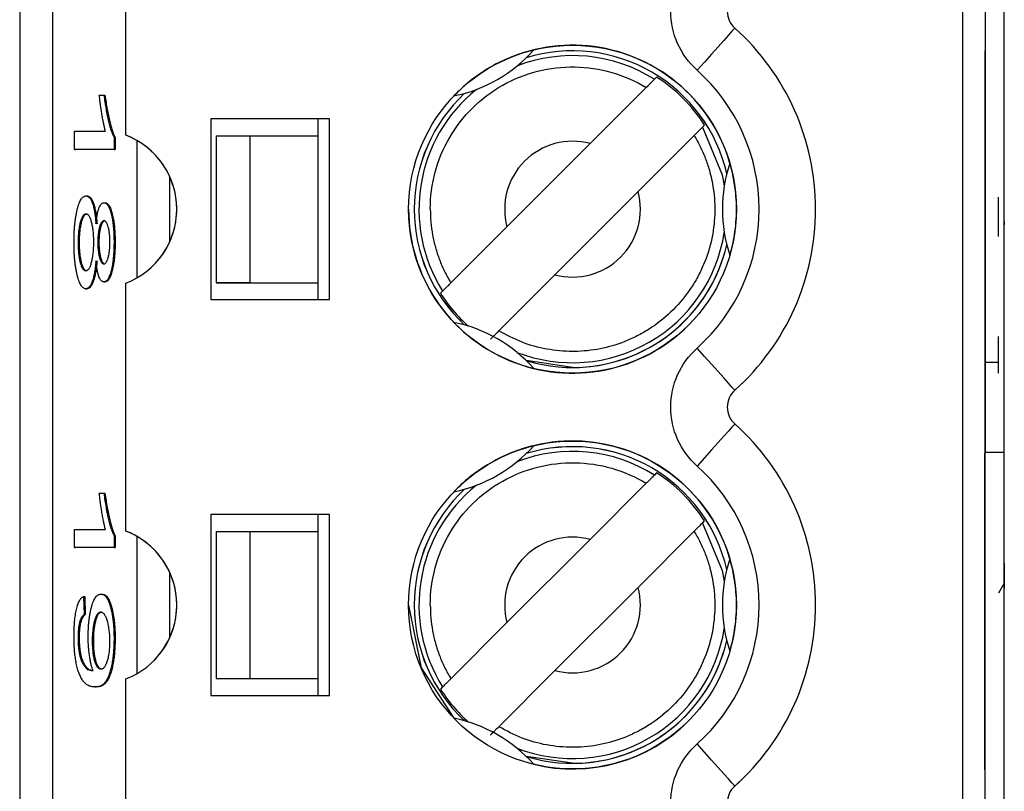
# Model space of a CAD drawing. Header units: millimetres. Extents: x 0 to 840, y 0 to 594.
# Tile 11 of 77: x 104 to 113, y 311 to 318. Entities that reach past the tile are written whole.
import ezdxf

# ---------------------------------------------------------------- set-up
doc = ezdxf.new("R2010")
doc.units = ezdxf.units.MM
doc.header["$LTSCALE"] = 2
doc.linetypes.add('SLD-Solid', pattern=[0])

msp = doc.modelspace()

# ---------------------------------------------------------------- linework, layer by layer
at = {"color": 7, "linetype": 'SLD-Solid', "lineweight": 25}
for p, q in [((112.6078, 269.8116), (112.6078, 380.5744)), ((103.9005, 342.6957), (103.9005, 307.6957)), ((104.1929, 307.6957), (104.1929, 342.6957)), ((112.2394, 342.6957), (112.2394, 307.6957)), ((112.4394, 329.0957), (112.4394, 314.2957)), ((104.8394, 317.0996), (104.8394, 319.2919)), ((112.4394, 317.9457), (112.4394, 317.9457)), ((112.4394, 315.0887), (112.4394, 317.8457)), ((112.4394, 317.4457), (112.4394, 317.8457)), ((109.533, 317.6135), (109.5138, 317.5943)), ((109.4412, 317.5218), (108.9447, 317.0253)), ((104.6048, 317.4551), (104.6451, 317.4551)), ((104.6451, 317.4551), (104.6549, 317.4551)), ((106.6394, 317.2457), (105.5894, 317.2457)), ((105.5894, 317.2457), (105.5894, 315.6457)), ((106.5394, 317.0957), (106.5394, 317.2457)), ((106.6394, 315.6457), (106.6394, 317.2457)), ((104.3852, 316.9747), (104.3852, 317.1348)), ((104.3852, 317.1348), (104.6586, 317.1348)), ((109.938, 317.1701), (109.9572, 317.1893)), ((104.7347, 317.0786), (104.7347, 316.9747)), ((104.7347, 317.0786), (104.7445, 317.0786)), ((104.7445, 317.0786), (104.7445, 316.9747)), ((105.6394, 317.0957), (105.9394, 317.0957)), ((105.6394, 317.0957), (105.6394, 315.7957)), ((105.9394, 315.7957), (105.9394, 317.0957)), ((105.9394, 317.0957), (106.5394, 317.0957)), ((106.5394, 315.7957), (106.5394, 317.0957)), ((109.8655, 317.0975), (109.369, 316.601)), ((104.3852, 316.9747), (104.395, 316.9747)), ((104.7347, 316.9747), (104.3852, 316.9747)), ((104.7445, 316.9747), (104.395, 316.9747)), ((104.7347, 316.9747), (104.7445, 316.9747)), ((108.2099, 316.2904), (108.9447, 317.0253)), ((112.6068, 316.8409), (112.6078, 316.8409)), ((108.6341, 315.8662), (109.369, 316.601)), ((104.4866, 316.5627), (104.4964, 316.5627)), ((112.5558, 316.2036), (112.5558, 316.5507)), ((104.6455, 316.5026), (104.6553, 316.5026)), ((108.2099, 316.2904), (107.7134, 315.7939)), ((112.6068, 316.3339), (112.6078, 316.3339)), ((112.6068, 316.3339), (112.6068, 316.3072)), ((112.6068, 316.3072), (112.6078, 316.3072)), ((104.4166, 316.1515), (104.4263, 316.1515)), ((104.5914, 316.1515), (104.6011, 316.1515)), ((104.7347, 316.154), (104.7445, 316.154)), ((112.6068, 316.0938), (112.6078, 316.0938)), ((108.6341, 315.8662), (108.1376, 315.3697)), ((104.4854, 315.7421), (104.4952, 315.7421)), ((104.6441, 315.8022), (104.6539, 315.8022)), ((104.8394, 313.5996), (104.8394, 315.7919)), ((105.6394, 315.7957), (106.5394, 315.7957)), ((105.9394, 315.7957), (105.6394, 315.7957)), ((105.9394, 315.7957), (106.5394, 315.7957)), ((106.5394, 315.6457), (106.5394, 315.7957)), ((105.5894, 315.6457), (106.6394, 315.6457)), ((107.6408, 315.7214), (107.6216, 315.7022)), ((112.4394, 315.0887), (112.4394, 315.4457)), ((112.6068, 315.43), (112.6078, 315.43)), ((112.5558, 314.9953), (112.5558, 315.3202)), ((112.4358, 315.0887), (112.4358, 307.2887)), ((112.5558, 315.0887), (112.4358, 315.0887)), ((110.3097, 314.9255), (110.2244, 314.8447)), ((110.2244, 314.8447), (110.2164, 314.8372)), ((112.6068, 314.7329), (112.6078, 314.7329)), ((112.4358, 311.4887), (112.4358, 314.2887)), ((112.4358, 313.8887), (112.4358, 314.2887)), ((112.4394, 314.2957), (112.6078, 314.2957)), ((109.533, 314.1135), (109.5138, 314.0943)), ((109.4412, 314.0218), (108.9447, 313.5253)), ((104.6048, 313.9338), (104.6451, 313.9338)), ((104.6451, 313.9338), (104.6549, 313.9338)), ((106.6394, 313.7457), (105.5894, 313.7457)), ((105.5894, 313.7457), (105.5894, 312.1457)), ((106.5394, 313.5957), (106.5394, 313.7457)), ((106.6394, 312.1457), (106.6394, 313.7457)), ((109.938, 313.6701), (109.9572, 313.6893)), ((104.3852, 313.4535), (104.3852, 313.6136)), ((104.3852, 313.6136), (104.6586, 313.6136)), ((104.7347, 313.5573), (104.7347, 313.4535)), ((104.7347, 313.5573), (104.7445, 313.5573)), ((104.7445, 313.5573), (104.7445, 313.4535)), ((105.6394, 313.5957), (105.9394, 313.5957)), ((105.6394, 313.5957), (105.6394, 312.2957)), ((105.9394, 312.2957), (105.9394, 313.5957)), ((105.9394, 313.5957), (106.5394, 313.5957)), ((106.5394, 312.2957), (106.5394, 313.5957)), ((109.8655, 313.5975), (109.369, 313.101)), ((108.2099, 312.7904), (108.9447, 313.5253)), ((104.7347, 313.4535), (104.3852, 313.4535)), ((104.3852, 313.4535), (104.395, 313.4535)), ((104.7445, 313.4535), (104.395, 313.4535)), ((104.7347, 313.4535), (104.7445, 313.4535)), ((112.6068, 313.3142), (112.6068, 313.2875)), ((112.6068, 313.3142), (112.6078, 313.3142)), ((112.6068, 313.2875), (112.6068, 313.0912)), ((112.6068, 313.2875), (112.6078, 313.2875)), ((112.6068, 313.1383), (112.5558, 313.0507)), ((104.6187, 313.0414), (104.6285, 313.0414)), ((108.6341, 312.3662), (109.369, 313.101)), ((112.6068, 313.0912), (112.6078, 313.0912)), ((104.4659, 313.0214), (104.4704, 312.8613)), ((104.4659, 313.0214), (104.4756, 313.0214)), ((104.4756, 313.0214), (104.4801, 312.8613)), ((104.4704, 312.8613), (104.4801, 312.8613)), ((108.2099, 312.7904), (107.7134, 312.2939)), ((104.4166, 312.6543), (104.4263, 312.6543)), ((104.5421, 312.6274), (104.5518, 312.6274)), ((104.7347, 312.6483), (104.7445, 312.6483)), ((104.5416, 312.3654), (104.55, 312.3654)), ((108.6341, 312.3662), (108.1376, 311.8697)), ((104.8394, 310.0996), (104.8394, 312.2919)), ((105.6394, 312.2957), (106.5394, 312.2957)), ((105.6394, 312.2957), (105.9394, 312.2957)), ((105.9394, 312.2957), (106.5394, 312.2957)), ((106.5394, 312.1457), (106.5394, 312.2957)), ((104.5676, 312.2209), (104.5773, 312.2209)), ((107.6408, 312.2214), (107.6216, 312.2022)), ((105.5894, 312.1457), (106.6394, 312.1457)), ((112.4358, 311.8887), (112.4358, 311.4887)), ((110.3097, 311.4255), (110.2244, 311.3447)), ((110.2244, 311.3447), (110.2164, 311.3372))]:
    msp.add_line(p, q, dxfattribs=at)
at = {"color": 8, "linetype": 'SLD-Solid', "lineweight": 25}
for p, q in [((104.9359, 317.0539), (104.9359, 315.8375)), ((105.2283, 316.1597), (105.2283, 316.7318)), ((108.7894, 315.0459), (108.3791, 315.1074)), ((104.9359, 313.5539), (104.9359, 312.3375)), ((105.2283, 312.6597), (105.2283, 313.2318)), ((108.7894, 311.5459), (108.3791, 311.6074))]:
    msp.add_line(p, q, dxfattribs=at)
at = {"color": 7, "linetype": 'SLD-Solid', "lineweight": 25, "flags": 128}
for points in [[(110.2244, 318.0468), (110.218, 318.0396), (110.199, 318.0185), (110.1681, 317.984), (110.1266, 317.9377), (110.0761, 317.8813), (110.0184, 317.8169), (109.9558, 317.7471), (109.8907, 317.6745)], [(110.2244, 314.8447), (110.218, 314.8518), (110.199, 314.873), (110.1681, 314.9074), (110.1266, 314.9537), (110.0761, 315.0101), (110.0184, 315.0745), (109.9558, 315.1444), (109.8907, 315.217)], [(110.2244, 314.5468), (110.218, 314.5396), (110.199, 314.5185), (110.1681, 314.484), (110.1266, 314.4377), (110.0761, 314.3813), (110.0184, 314.3169), (109.9558, 314.2471), (109.8907, 314.1745)], [(107.3394, 312.9457), (107.4498, 312.3908), (107.7411, 311.944)], [(110.2244, 311.3447), (110.218, 311.3518), (110.199, 311.373), (110.1681, 311.4074), (110.1266, 311.4537), (110.0761, 311.5101), (110.0184, 311.5745), (109.9558, 311.6444), (109.8907, 311.717)]]:
    msp.add_lwpolyline(points, dxfattribs=at)
at = {"color": 8, "linetype": 'SLD-Solid', "lineweight": 25, "flags": 128}
for points in [[(109.938, 317.1701), (110.1129, 316.7495), (110.1314, 316.6532)], [(109.938, 313.6701), (110.1129, 313.2495), (110.1314, 313.1532)]]:
    msp.add_lwpolyline(points, dxfattribs=at)
at = {"color": 7, "linetype": 'SLD-Solid', "lineweight": 25}
for centre in [(108.7894, 316.4457), (108.7894, 312.9457)]:
    msp.add_circle(centre, 1.45, dxfattribs=at)
for centre, radius, start, end in [((110.3579, 318.1957), 0.2, 131.86831, 228.13169), ((108.7894, 316.4457), 2.15, 311.86831, 48.13169), ((107.4894, 318.6974), 1.275, 281.3843, 318.6157), ((108.7894, 316.4457), 1.45, 0.00001, 135), ((108.7894, 316.4457), 1.4, 12.96628, 107.03371), ((108.7894, 316.4457), 1.3844, 32.48483, 57.51517), ((108.7894, 316.4457), 1.4, 132.96628, 227.03371), ((104.5894, 316.4457), 0.7, 290.92483, 69.07517), ((104.5894, 316.4457), 0.7, 314.99999, 69.07517), ((108.7894, 316.4457), 0.6, 75, 195), ((108.7894, 316.4457), 0.6, 75, 135), ((111.3894, 316.4457), 1.275, 161.3843, 198.6157), ((108.7894, 316.4457), 0.6, 255, 15), ((108.7894, 316.4457), 0.6, 315, 15), ((108.7894, 316.4457), 1.45, 180.00001, 315), ((108.7894, 316.4457), 1.4, 252.9663, 347.03372), ((108.7894, 316.4457), 1.3844, 212.48483, 228.36287), ((107.4894, 314.1941), 1.275, 41.3843, 78.6157), ((110.3579, 314.6957), 0.2, 131.86831, 228.13169), ((108.7894, 312.9457), 2.15, 311.86831, 48.13169), ((107.4894, 315.1974), 1.275, 281.3843, 318.6157), ((108.7894, 312.9457), 1.45, 0.00001, 135), ((108.7894, 312.9457), 1.4, 12.96628, 107.03371), ((108.7894, 312.9457), 1.3844, 32.48483, 57.51517), ((108.7894, 312.9457), 1.4, 132.96628, 227.03371), ((104.5894, 312.9457), 0.7, 290.92483, 69.07517), ((104.5894, 312.9457), 0.7, 314.99999, 69.07517), ((108.7894, 312.9457), 0.6, 75, 195), ((108.7894, 312.9457), 0.6, 75, 135), ((111.3894, 312.9457), 1.275, 161.3843, 198.6157), ((108.7894, 312.9457), 0.6, 255, 15), ((108.7894, 312.9457), 0.6, 315, 15), ((108.7894, 312.9457), 1.4, 252.9663, 347.03372), ((108.7894, 312.9457), 1.3844, 212.48483, 228.36287), ((107.4894, 310.6941), 1.275, 41.3843, 78.6157), ((108.7894, 312.9457), 1.45, 256.30155, 315), ((110.3579, 311.1957), 0.2, 131.86831, 228.13169)]:
    msp.add_arc(centre, radius, start, end, dxfattribs=at)
at = {"color": 8, "linetype": 'SLD-Solid', "lineweight": 25}
for centre, radius, start, end in [((108.7894, 316.4457), 1.3999, 12.95538, 107.04462), ((108.7894, 316.4457), 1.3579, 57.76328, 111.21172), ((108.7894, 316.4457), 1.3999, 132.95538, 227.04461), ((108.7894, 316.4457), 1.3579, 128.78828, 212.23672), ((108.7894, 316.4457), 1.3579, 248.78829, 351.21172), ((108.7894, 316.4457), 1.3999, 270, 347.04463), ((108.7894, 312.9457), 1.3999, 12.95538, 107.04462), ((108.7894, 312.9457), 1.3579, 57.76328, 111.21172), ((108.7894, 312.9457), 1.3579, 128.78828, 212.23672), ((108.7894, 312.9457), 1.3999, 132.95538, 227.04461), ((108.7894, 312.9457), 1.3579, 248.78829, 351.21172), ((108.7894, 312.9457), 1.3999, 270, 347.04463)]:
    msp.add_arc(centre, radius, start, end, dxfattribs=at)
at = {"color": 7, "linetype": 'SLD-Solid', "lineweight": 25}
for points in [[(109.8907, 317.6745), (109.7425, 317.8072), (109.6579, 317.9968), (109.6579, 318.1957)], [(109.6579, 314.6957), (109.6579, 314.8947), (109.7425, 315.0842), (109.8907, 315.217)], [(109.8907, 314.1745), (109.7425, 314.3072), (109.6579, 314.4968), (109.6579, 314.6957)], [(109.6579, 311.1957), (109.6579, 311.3947), (109.7425, 311.5842), (109.8907, 311.717)]]:
    msp.add_open_spline(points, degree=3, dxfattribs=at)
for points, knots in [([(108.446, 317.8545), (108.3898, 317.8408), (108.3303, 317.8229), (108.2018, 317.7731), (108.1324, 317.7408), (107.9956, 317.6617), (107.933, 317.6178), (107.8265, 317.532), (107.7811, 317.4893), (107.7411, 317.4475)], [0, 0, 0, 0, 0.25, 0.25, 0.5, 0.5, 0.75, 0.75, 1, 1, 1, 1]), ([(107.5313, 316.4457), (107.5313, 316.6675), (107.5913, 316.889), (107.8151, 317.272), (107.9786, 317.433), (108.3651, 317.6507), (108.5875, 317.7072), (109.031, 317.7002), (109.2515, 317.6367), (109.4412, 317.5218)], [0, 0, 0, 0, 0.25, 0.25, 0.5, 0.5, 0.75, 0.75, 1, 1, 1, 1]), ([(109.8907, 315.217), (110.2399, 315.53), (110.4394, 315.9768), (110.4394, 316.9146), (110.2399, 317.3615), (109.8907, 317.6745)], [0, 0, 0, 0, 0.5, 0.5, 1, 1, 1, 1]), ([(109.5138, 317.5943), (109.5134, 317.5939), (109.5116, 317.5921), (109.5086, 317.5892), (109.5056, 317.5862), (109.5014, 317.5819), (109.4962, 317.5768), (109.491, 317.5716), (109.4847, 317.5653), (109.4779, 317.5584), (109.4708, 317.5514), (109.4631, 317.5436), (109.4551, 317.5357), (109.4506, 317.5311), (109.4459, 317.5265), (109.4412, 317.5218)], [0, 0, 0, 0, 0.0000330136, 0.0000330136, 0.0000330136, 0.0000660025, 0.0000660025, 0.0000660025, 0.0000993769, 0.0000993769, 0.0000993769, 0.0001335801, 0.0001335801, 0.0001335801, 0.0001531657, 0.0001531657, 0.0001531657, 0.0001531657]), ([(104.6586, 317.1348), (104.656, 317.1447), (104.6508, 317.1651), (104.6433, 317.2004), (104.6356, 317.2399), (104.6281, 317.2835), (104.621, 317.328), (104.6147, 317.3719), (104.6092, 317.4136), (104.6062, 317.4416), (104.6048, 317.4551)], [0, 0, 0, 0, 0.111569, 0.231228, 0.361627, 0.501035, 0.640157, 0.769329, 0.889276, 1, 1, 1, 1]), ([(104.6451, 317.4551), (104.648, 317.4335), (104.6538, 317.3905), (104.6639, 317.3302), (104.6747, 317.2733), (104.6864, 317.2214), (104.6986, 317.1749), (104.7106, 317.135), (104.7226, 317.1023), (104.7308, 317.0863), (104.7347, 317.0786)], [0, 0, 0, 0, 0.135284, 0.2694097, 0.4028009, 0.5361909, 0.6652107, 0.7853428, 0.8963178, 1, 1, 1, 1]), ([(104.6549, 317.4551), (104.6578, 317.4335), (104.6636, 317.3905), (104.6736, 317.3302), (104.6844, 317.2733), (104.6962, 317.2214), (104.7083, 317.1749), (104.7204, 317.135), (104.7323, 317.1023), (104.7405, 317.0863), (104.7445, 317.0786)], [0, 0, 0, 0, 0.135284, 0.2694097, 0.4028009, 0.5361909, 0.6652107, 0.7853428, 0.8963178, 1, 1, 1, 1]), ([(109.8655, 317.0975), (109.8738, 317.1058), (109.8822, 317.1143), (109.8901, 317.1221), (109.8979, 317.13), (109.9054, 317.1374), (109.9119, 317.1439), (109.9182, 317.1503), (109.9238, 317.1558), (109.928, 317.1601), (109.9322, 317.1642), (109.9352, 317.1672), (109.9368, 317.1688), (109.9374, 317.1695), (109.9379, 317.1699), (109.938, 317.1701)], [0, 0, 0, 0, 0.0000352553, 0.0000352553, 0.0000352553, 0.000070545, 0.000070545, 0.000070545, 0.0001052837, 0.0001052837, 0.0001052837, 0.0001390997, 0.0001390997, 0.0001390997, 0.000153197, 0.000153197, 0.000153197, 0.000153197]), ([(109.8655, 317.0975), (109.884, 317.0651), (109.9209, 317.0003), (109.9652, 316.8974), (110.0066, 316.7743), (110.0424, 316.608), (110.0535, 316.3992), (110.0246, 316.1718), (109.9657, 315.9882), (109.8981, 315.8468), (109.8143, 315.7076), (109.6843, 315.5506), (109.5272, 315.4207), (109.3881, 315.3368), (109.2466, 315.2693), (109.0632, 315.2105), (108.8967, 315.1894), (108.7294, 315.1862), (108.5612, 315.2019), (108.3392, 315.2615), (108.2048, 315.3336), (108.1376, 315.3697)], [0, 0, 0, 0, 0.033449, 0.066896, 0.100345, 0.149895, 0.219117, 0.286878, 0.354479, 0.391126, 0.427388, 0.500053, 0.572877, 0.609099, 0.645628, 0.713388, 0.780989, 0.795317, 0.863544, 0.931773, 1, 1, 1, 1]), ([(110.1811, 316.0387), (110.1974, 316.0943), (110.2116, 316.1548), (110.2328, 316.2909), (110.2395, 316.3672), (110.2394, 316.5252), (110.2327, 316.6013), (110.2116, 316.7365), (110.1974, 316.7972), (110.1811, 316.8527)], [0, 0, 0, 0, 0.25, 0.25, 0.5, 0.5, 0.75, 0.75, 1, 1, 1, 1]), ([(104.3808, 316.1515), (104.3809, 316.1659), (104.3811, 316.1942), (104.3824, 316.2358), (104.3847, 316.2753), (104.3879, 316.3133), (104.392, 316.3493), (104.3971, 316.3832), (104.403, 316.4157), (104.4099, 316.4457), (104.4174, 316.4733), (104.4256, 316.4969), (104.4344, 316.5176), (104.4437, 316.5341), (104.4536, 316.5469), (104.4641, 316.5558), (104.4752, 316.5617), (104.4828, 316.5623), (104.4866, 316.5627)], [0, 0, 0, 0, 0.061561, 0.120976, 0.179004, 0.236102, 0.293687, 0.351515, 0.410729, 0.472161, 0.534227, 0.596385, 0.658759, 0.722545, 0.787965, 0.855593, 0.926441, 1, 1, 1, 1]), ([(104.4866, 316.5627), (104.4894, 316.5625), (104.495, 316.5622), (104.5031, 316.559), (104.5109, 316.5537), (104.5183, 316.5466), (104.5252, 316.5375), (104.5318, 316.5263), (104.5381, 316.5128), (104.5439, 316.4974), (104.5494, 316.4803), (104.5544, 316.4615), (104.5589, 316.441), (104.5629, 316.419), (104.5666, 316.3955), (104.5697, 316.3702), (104.5724, 316.3434), (104.5738, 316.3248), (104.5746, 316.3153)], [0, 0, 0, 0, 0.075678, 0.148475, 0.218687, 0.285894, 0.350395, 0.41333, 0.475132, 0.535396, 0.59507, 0.653191, 0.710225, 0.767064, 0.824126, 0.882062, 0.940277, 1, 1, 1, 1]), ([(104.4964, 316.5627), (104.4992, 316.5625), (104.5047, 316.5622), (104.5129, 316.559), (104.5206, 316.5537), (104.528, 316.5466), (104.535, 316.5375), (104.5416, 316.5263), (104.5478, 316.5128), (104.5537, 316.4974), (104.5591, 316.4803), (104.5641, 316.4615), (104.5686, 316.441), (104.5727, 316.419), (104.5764, 316.3955), (104.5795, 316.3702), (104.5822, 316.3434), (104.5836, 316.3248), (104.5843, 316.3153)], [0, 0, 0, 0, 0.075678, 0.148475, 0.218687, 0.285894, 0.350395, 0.41333, 0.475132, 0.535396, 0.59507, 0.653191, 0.710225, 0.767064, 0.824126, 0.882062, 0.940277, 1, 1, 1, 1]), ([(104.5746, 316.3153), (104.5762, 316.3301), (104.5794, 316.3588), (104.5858, 316.3971), (104.5931, 316.4298), (104.6016, 316.4567), (104.6111, 316.4775), (104.6216, 316.492), (104.6332, 316.5014), (104.6413, 316.5022), (104.6455, 316.5026)], [0, 0, 0, 0, 0.126038, 0.245902, 0.362707, 0.479405, 0.598603, 0.72328, 0.856181, 1, 1, 1, 1]), ([(104.6455, 316.5026), (104.6488, 316.5024), (104.6551, 316.5018), (104.6643, 316.497), (104.673, 316.4892), (104.6814, 316.4788), (104.6892, 316.4644), (104.6966, 316.4476), (104.7035, 316.4271), (104.71, 316.4041), (104.7157, 316.3786), (104.7208, 316.3512), (104.7251, 316.3223), (104.7286, 316.2916), (104.7314, 316.2594), (104.7334, 316.2257), (104.7345, 316.1903), (104.7346, 316.1662), (104.7347, 316.154)], [0, 0, 0, 0, 0.0728456, 0.1424023, 0.2096482, 0.274428, 0.3376116, 0.399897, 0.462372, 0.5246551, 0.5862034, 0.6457758, 0.7040065, 0.7620433, 0.8196494, 0.8779947, 0.938199, 1, 1, 1, 1]), ([(104.6553, 316.5026), (104.6585, 316.5024), (104.6648, 316.5018), (104.674, 316.497), (104.6828, 316.4892), (104.6911, 316.4788), (104.6989, 316.4644), (104.7063, 316.4476), (104.7133, 316.4271), (104.7197, 316.4041), (104.7255, 316.3786), (104.7306, 316.3512), (104.7349, 316.3223), (104.7384, 316.2916), (104.7411, 316.2594), (104.7431, 316.2257), (104.7442, 316.1903), (104.7444, 316.1662), (104.7445, 316.154)], [0, 0, 0, 0, 0.0728456, 0.1424023, 0.2096482, 0.274428, 0.3376116, 0.399897, 0.462372, 0.5246551, 0.5862034, 0.6457758, 0.7040065, 0.7620433, 0.8196494, 0.8779947, 0.938199, 1, 1, 1, 1]), ([(107.5313, 316.4457), (107.5324, 316.4071), (107.5345, 316.3306), (107.5504, 316.2173), (107.5757, 316.1068), (107.6113, 315.9992), (107.6564, 315.894), (107.6943, 315.8275), (107.7134, 315.7939)], [0, 0, 0, 0, 0.168975, 0.335206, 0.500043, 0.66487, 0.831072, 1, 1, 1, 1]), ([(104.4868, 316.4026), (104.4842, 316.4023), (104.4792, 316.4018), (104.4718, 316.3983), (104.4648, 316.3929), (104.4583, 316.3846), (104.4521, 316.3743), (104.4463, 316.3615), (104.4408, 316.3463), (104.4358, 316.3294), (104.4314, 316.3102), (104.4274, 316.2905), (104.424, 316.2696), (104.4213, 316.2477), (104.4193, 316.2249), (104.4177, 316.2012), (104.4167, 316.1766), (104.4166, 316.1599), (104.4166, 316.1515)], [0, 0, 0, 0, 0.076872, 0.150603, 0.220876, 0.288316, 0.353952, 0.418604, 0.481972, 0.545248, 0.606994, 0.665861, 0.723421, 0.778433, 0.833552, 0.888138, 0.943362, 1, 1, 1, 1]), ([(104.4965, 316.4026), (104.4939, 316.4023), (104.4889, 316.4018), (104.4816, 316.3983), (104.4746, 316.3929), (104.468, 316.3846), (104.4618, 316.3743), (104.456, 316.3615), (104.4506, 316.3463), (104.4456, 316.3294), (104.4411, 316.3102), (104.4371, 316.2905), (104.4338, 316.2696), (104.4311, 316.2477), (104.429, 316.2249), (104.4274, 316.2012), (104.4265, 316.1766), (104.4264, 316.1599), (104.4263, 316.1515)], [0, 0, 0, 0, 0.076872, 0.150603, 0.220876, 0.288316, 0.353952, 0.418604, 0.481972, 0.545248, 0.606994, 0.665861, 0.723421, 0.778433, 0.833552, 0.888138, 0.943362, 1, 1, 1, 1]), ([(104.5555, 316.1555), (104.5555, 316.164), (104.5554, 316.1807), (104.5544, 316.2052), (104.5528, 316.2285), (104.5509, 316.2513), (104.548, 316.2726), (104.5448, 316.2934), (104.5408, 316.3127), (104.5364, 316.3311), (104.5314, 316.3479), (104.5261, 316.3627), (104.5204, 316.3749), (104.5143, 316.3848), (104.5079, 316.3931), (104.5012, 316.3987), (104.4941, 316.4017), (104.4892, 316.4023), (104.4868, 316.4026)], [0, 0, 0, 0, 0.057717, 0.1139945, 0.1689376, 0.2241795, 0.2799688, 0.3376332, 0.3970922, 0.4590418, 0.5225259, 0.5861216, 0.6501024, 0.7154073, 0.7827626, 0.8522753, 0.9245073, 1, 1, 1, 1]), ([(104.6465, 316.3425), (104.6425, 316.3419), (104.6349, 316.3408), (104.624, 316.3305), (104.6144, 316.3129), (104.6062, 316.2888), (104.5997, 316.2594), (104.5948, 316.2265), (104.5918, 316.1899), (104.5915, 316.1644), (104.5914, 316.1515)], [0, 0, 0, 0, 0.1539758, 0.294621, 0.4259529, 0.5510631, 0.6698839, 0.7802966, 0.8888583, 1, 1, 1, 1]), ([(104.6563, 316.3425), (104.6523, 316.3419), (104.6446, 316.3408), (104.6337, 316.3305), (104.6241, 316.3129), (104.6159, 316.2888), (104.6094, 316.2594), (104.6045, 316.2265), (104.6016, 316.1899), (104.6013, 316.1644), (104.6011, 316.1515)], [0, 0, 0, 0, 0.1539758, 0.294621, 0.4259529, 0.5510631, 0.6698839, 0.7802966, 0.8888583, 1, 1, 1, 1]), ([(104.6989, 316.1534), (104.6987, 316.166), (104.6984, 316.1909), (104.6954, 316.2267), (104.6906, 316.2592), (104.684, 316.2881), (104.6761, 316.3127), (104.6671, 316.3297), (104.6571, 316.3409), (104.6501, 316.342), (104.6465, 316.3425)], [0, 0, 0, 0, 0.1130351, 0.2235279, 0.337813, 0.462305, 0.5908895, 0.7204965, 0.8554146, 1, 1, 1, 1]), ([(104.4854, 315.7421), (104.4817, 315.7425), (104.4743, 315.7433), (104.4635, 315.7485), (104.4532, 315.7581), (104.4434, 315.7707), (104.4342, 315.7874), (104.4255, 315.8074), (104.4174, 315.8317), (104.4099, 315.8591), (104.4031, 315.8891), (104.3971, 315.9214), (104.392, 315.9552), (104.3879, 315.991), (104.3848, 316.0288), (104.3824, 316.0681), (104.3811, 316.1093), (104.3809, 316.1373), (104.3808, 316.1515)], [0, 0, 0, 0, 0.072484, 0.14219, 0.209248, 0.274448, 0.338026, 0.400407, 0.463046, 0.525723, 0.587759, 0.647207, 0.705604, 0.763355, 0.821014, 0.879179, 0.938732, 1, 1, 1, 1]), ([(104.4166, 316.1515), (104.4166, 316.1429), (104.4167, 316.1261), (104.4177, 316.1014), (104.4191, 316.0776), (104.4212, 316.0549), (104.4238, 316.0331), (104.427, 316.0125), (104.4309, 315.993), (104.4352, 315.9743), (104.4402, 315.9576), (104.4454, 315.9422), (104.4511, 315.9304), (104.4572, 315.9197), (104.4637, 315.9122), (104.4705, 315.906), (104.4778, 315.9031), (104.4828, 315.9026), (104.4854, 315.9023)], [0, 0, 0, 0, 0.058069, 0.114001, 0.169772, 0.224675, 0.280054, 0.336957, 0.395113, 0.456649, 0.519182, 0.582166, 0.645754, 0.710908, 0.778341, 0.84895, 0.92285, 1, 1, 1, 1]), ([(104.4263, 316.1515), (104.4264, 316.1429), (104.4265, 316.1261), (104.4275, 316.1014), (104.4289, 316.0776), (104.431, 316.0549), (104.4336, 316.0331), (104.4368, 316.0125), (104.4406, 315.993), (104.445, 315.9743), (104.4499, 315.9576), (104.4551, 315.9422), (104.4609, 315.9304), (104.4669, 315.9197), (104.4734, 315.9122), (104.4803, 315.906), (104.4876, 315.9031), (104.4926, 315.9026), (104.4951, 315.9023)], [0, 0, 0, 0, 0.058069, 0.114001, 0.169772, 0.224675, 0.280054, 0.336957, 0.395113, 0.456649, 0.519182, 0.582166, 0.645754, 0.710908, 0.778341, 0.84895, 0.92285, 1, 1, 1, 1]), ([(104.4854, 315.9023), (104.4879, 315.9025), (104.493, 315.903), (104.5003, 315.9064), (104.5073, 315.9124), (104.5138, 315.9205), (104.52, 315.9308), (104.5259, 315.9436), (104.5313, 315.959), (104.5362, 315.9766), (104.5407, 315.9954), (104.5447, 316.0155), (104.548, 316.0367), (104.5508, 316.0586), (104.5529, 316.0815), (104.5544, 316.1053), (104.5554, 316.1301), (104.5555, 316.147), (104.5555, 316.1555)], [0, 0, 0, 0, 0.076616, 0.150102, 0.220269, 0.287484, 0.352902, 0.417338, 0.480866, 0.543808, 0.605855, 0.665048, 0.722014, 0.777789, 0.832724, 0.887128, 0.942856, 1, 1, 1, 1]), ([(104.5914, 316.1515), (104.5915, 316.1387), (104.5918, 316.1136), (104.5948, 316.0778), (104.5995, 316.045), (104.606, 316.0162), (104.6139, 315.9922), (104.6231, 315.9745), (104.6333, 315.9641), (104.6405, 315.9629), (104.6442, 315.9623)], [0, 0, 0, 0, 0.113009, 0.223447, 0.335763, 0.457241, 0.58422, 0.714811, 0.851998, 1, 1, 1, 1]), ([(104.6011, 316.1515), (104.6013, 316.1387), (104.6016, 316.1136), (104.6046, 316.0778), (104.6093, 316.045), (104.6157, 316.0162), (104.6236, 315.9922), (104.6328, 315.9745), (104.6431, 315.9641), (104.6502, 315.9629), (104.654, 315.9623)], [0, 0, 0, 0, 0.113009, 0.223447, 0.335763, 0.457241, 0.58422, 0.714811, 0.851998, 1, 1, 1, 1]), ([(104.7347, 316.154), (104.7347, 316.1417), (104.7345, 316.1173), (104.7333, 316.0817), (104.7313, 316.0476), (104.7286, 316.0151), (104.725, 315.9843), (104.7205, 315.9553), (104.7154, 315.9277), (104.7095, 315.902), (104.7029, 315.8787), (104.6959, 315.8583), (104.6884, 315.8405), (104.6804, 315.8265), (104.672, 315.8156), (104.6631, 315.8079), (104.6538, 315.803), (104.6474, 315.8025), (104.6441, 315.8022)], [0, 0, 0, 0, 0.061579, 0.121651, 0.1798, 0.237202, 0.29478, 0.353325, 0.412516, 0.474434, 0.537108, 0.599269, 0.66175, 0.725142, 0.790291, 0.857751, 0.927508, 1, 1, 1, 1]), ([(104.6442, 315.9623), (104.6481, 315.9629), (104.6555, 315.964), (104.666, 315.9748), (104.6755, 315.9928), (104.6836, 316.0178), (104.6904, 316.047), (104.6953, 316.08), (104.6983, 316.1157), (104.6987, 316.1407), (104.6989, 316.1534)], [0, 0, 0, 0, 0.1493797, 0.288273, 0.4189426, 0.5477534, 0.6704965, 0.7826637, 0.8902032, 1, 1, 1, 1]), ([(104.7445, 316.154), (104.7444, 316.1417), (104.7442, 316.1173), (104.743, 316.0817), (104.7411, 316.0476), (104.7383, 316.0151), (104.7347, 315.9843), (104.7303, 315.9553), (104.7251, 315.9277), (104.7192, 315.902), (104.7127, 315.8787), (104.7056, 315.8583), (104.6982, 315.8405), (104.6902, 315.8265), (104.6818, 315.8156), (104.6728, 315.8079), (104.6635, 315.803), (104.6571, 315.8025), (104.6539, 315.8022)], [0, 0, 0, 0, 0.061579, 0.121651, 0.1798, 0.237202, 0.29478, 0.353325, 0.412516, 0.474434, 0.537108, 0.599269, 0.66175, 0.725142, 0.790291, 0.857751, 0.927508, 1, 1, 1, 1]), ([(104.5746, 315.9876), (104.5737, 315.978), (104.5719, 315.9588), (104.5688, 315.9317), (104.5653, 315.9062), (104.5613, 315.8827), (104.557, 315.8607), (104.5523, 315.8403), (104.5472, 315.8218), (104.5417, 315.8053), (104.5359, 315.79), (104.5297, 315.7775), (104.5231, 315.7663), (104.5162, 315.7577), (104.509, 315.7508), (104.5015, 315.7459), (104.4936, 315.7426), (104.4882, 315.7423), (104.4854, 315.7421)], [0, 0, 0, 0, 0.062407, 0.123581, 0.183031, 0.241488, 0.299476, 0.357777, 0.416397, 0.475293, 0.535175, 0.596373, 0.658433, 0.722087, 0.787866, 0.856053, 0.92628, 1, 1, 1, 1]), ([(104.5843, 315.9876), (104.5834, 315.978), (104.5817, 315.9588), (104.5785, 315.9317), (104.575, 315.9062), (104.5711, 315.8827), (104.5668, 315.8607), (104.5621, 315.8403), (104.557, 315.8218), (104.5515, 315.8053), (104.5457, 315.79), (104.5394, 315.7775), (104.5329, 315.7663), (104.526, 315.7577), (104.5188, 315.7508), (104.5112, 315.7459), (104.5033, 315.7426), (104.4979, 315.7423), (104.4952, 315.7421)], [0, 0, 0, 0, 0.062407, 0.123581, 0.183031, 0.241488, 0.299476, 0.357777, 0.416397, 0.475293, 0.535175, 0.596373, 0.658433, 0.722087, 0.787866, 0.856053, 0.92628, 1, 1, 1, 1]), ([(104.6441, 315.8022), (104.6401, 315.8026), (104.6323, 315.8035), (104.6211, 315.8126), (104.6108, 315.8267), (104.6016, 315.8473), (104.5932, 315.8736), (104.5859, 315.9059), (104.5795, 315.9439), (104.5762, 315.9728), (104.5746, 315.9876)], [0, 0, 0, 0, 0.140786, 0.271192, 0.394821, 0.513668, 0.63025, 0.748635, 0.870539, 1, 1, 1, 1]), ([(107.7134, 315.7939), (107.7051, 315.7856), (107.6966, 315.7772), (107.6888, 315.7694), (107.6809, 315.7615), (107.6734, 315.754), (107.667, 315.7475), (107.6606, 315.7412), (107.655, 315.7356), (107.6508, 315.7314), (107.6467, 315.7272), (107.6437, 315.7242), (107.6421, 315.7227), (107.6414, 315.722), (107.641, 315.7216), (107.6408, 315.7214)], [0, 0, 0, 0, 0.0000352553, 0.0000352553, 0.0000352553, 0.000070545, 0.000070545, 0.000070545, 0.0001052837, 0.0001052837, 0.0001052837, 0.0001390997, 0.0001390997, 0.0001390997, 0.000153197, 0.000153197, 0.000153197, 0.000153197]), ([(108.0651, 315.2971), (108.0655, 315.2975), (108.0673, 315.2993), (108.0702, 315.3023), (108.0732, 315.3053), (108.0775, 315.3095), (108.0826, 315.3147), (108.0879, 315.3199), (108.0941, 315.3262), (108.101, 315.333), (108.108, 315.34), (108.1158, 315.3478), (108.1237, 315.3558), (108.1283, 315.3603), (108.133, 315.365), (108.1376, 315.3697)], [0, 0, 0, 0, 0.0000330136, 0.0000330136, 0.0000330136, 0.0000660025, 0.0000660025, 0.0000660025, 0.0000993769, 0.0000993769, 0.0000993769, 0.0001335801, 0.0001335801, 0.0001335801, 0.0001531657, 0.0001531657, 0.0001531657, 0.0001531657]), ([(108.446, 314.3545), (108.3898, 314.3408), (108.3303, 314.3229), (108.2018, 314.2731), (108.1324, 314.2408), (107.9956, 314.1617), (107.933, 314.1178), (107.8265, 314.032), (107.7811, 313.9893), (107.7411, 313.9475)], [0, 0, 0, 0, 0.25, 0.25, 0.5, 0.5, 0.75, 0.75, 1, 1, 1, 1]), ([(107.5313, 312.9457), (107.5313, 313.1675), (107.5913, 313.389), (107.8151, 313.772), (107.9786, 313.933), (108.3651, 314.1507), (108.5875, 314.2072), (109.031, 314.2002), (109.2515, 314.1367), (109.4412, 314.0218)], [0, 0, 0, 0, 0.25, 0.25, 0.5, 0.5, 0.75, 0.75, 1, 1, 1, 1]), ([(109.8907, 311.717), (110.2399, 312.03), (110.4394, 312.4768), (110.4394, 313.4146), (110.2399, 313.8615), (109.8907, 314.1745)], [0, 0, 0, 0, 0.5, 0.5, 1, 1, 1, 1]), ([(109.5138, 314.0943), (109.5134, 314.0939), (109.5116, 314.0921), (109.5086, 314.0892), (109.5056, 314.0862), (109.5014, 314.0819), (109.4962, 314.0768), (109.491, 314.0716), (109.4847, 314.0653), (109.4779, 314.0584), (109.4708, 314.0514), (109.4631, 314.0436), (109.4551, 314.0357), (109.4506, 314.0311), (109.4459, 314.0265), (109.4412, 314.0218)], [0, 0, 0, 0, 0.0000330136, 0.0000330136, 0.0000330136, 0.0000660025, 0.0000660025, 0.0000660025, 0.0000993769, 0.0000993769, 0.0000993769, 0.0001335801, 0.0001335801, 0.0001335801, 0.0001531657, 0.0001531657, 0.0001531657, 0.0001531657]), ([(104.6586, 313.6136), (104.656, 313.6234), (104.6508, 313.6438), (104.6433, 313.6792), (104.6356, 313.7186), (104.6281, 313.7622), (104.621, 313.8067), (104.6147, 313.8506), (104.6092, 313.8924), (104.6062, 313.9203), (104.6048, 313.9338)], [0, 0, 0, 0, 0.111569, 0.231228, 0.361627, 0.501035, 0.640157, 0.769329, 0.889276, 1, 1, 1, 1]), ([(104.6451, 313.9338), (104.648, 313.9122), (104.6538, 313.8692), (104.6639, 313.8089), (104.6747, 313.752), (104.6864, 313.7001), (104.6986, 313.6537), (104.7106, 313.6138), (104.7226, 313.5811), (104.7308, 313.565), (104.7347, 313.5573)], [0, 0, 0, 0, 0.135284, 0.2694097, 0.4028009, 0.5361909, 0.6652107, 0.7853428, 0.8963178, 1, 1, 1, 1]), ([(104.6549, 313.9338), (104.6578, 313.9122), (104.6636, 313.8692), (104.6736, 313.8089), (104.6844, 313.752), (104.6962, 313.7001), (104.7083, 313.6537), (104.7204, 313.6138), (104.7323, 313.5811), (104.7405, 313.565), (104.7445, 313.5573)], [0, 0, 0, 0, 0.135284, 0.2694097, 0.4028009, 0.5361909, 0.6652107, 0.7853428, 0.8963178, 1, 1, 1, 1]), ([(109.8655, 313.5975), (109.8738, 313.6058), (109.8822, 313.6143), (109.8901, 313.6221), (109.8979, 313.63), (109.9054, 313.6374), (109.9119, 313.6439), (109.9182, 313.6503), (109.9238, 313.6558), (109.928, 313.6601), (109.9322, 313.6642), (109.9352, 313.6672), (109.9368, 313.6688), (109.9374, 313.6695), (109.9379, 313.6699), (109.938, 313.6701)], [0, 0, 0, 0, 0.0000352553, 0.0000352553, 0.0000352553, 0.000070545, 0.000070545, 0.000070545, 0.0001052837, 0.0001052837, 0.0001052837, 0.0001390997, 0.0001390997, 0.0001390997, 0.000153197, 0.000153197, 0.000153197, 0.000153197]), ([(109.8655, 313.5975), (109.884, 313.5651), (109.9209, 313.5003), (109.9652, 313.3974), (110.0066, 313.2743), (110.0424, 313.108), (110.0535, 312.8992), (110.0246, 312.6718), (109.9657, 312.4882), (109.8981, 312.3468), (109.8143, 312.2076), (109.6843, 312.0506), (109.5272, 311.9207), (109.3881, 311.8368), (109.2466, 311.7693), (109.0632, 311.7105), (108.8967, 311.6894), (108.7294, 311.6862), (108.5612, 311.7019), (108.3392, 311.7615), (108.2048, 311.8336), (108.1376, 311.8697)], [0, 0, 0, 0, 0.033449, 0.066896, 0.100345, 0.149895, 0.219117, 0.286878, 0.354479, 0.391126, 0.427388, 0.500053, 0.572877, 0.609099, 0.645628, 0.713388, 0.780989, 0.795317, 0.863544, 0.931773, 1, 1, 1, 1]), ([(110.1811, 312.5387), (110.1974, 312.5943), (110.2116, 312.6548), (110.2328, 312.7909), (110.2395, 312.8672), (110.2394, 313.0252), (110.2327, 313.1013), (110.2116, 313.2365), (110.1974, 313.2972), (110.1811, 313.3527)], [0, 0, 0, 0, 0.25, 0.25, 0.5, 0.5, 0.75, 0.75, 1, 1, 1, 1]), ([(104.5062, 312.663), (104.5063, 312.6757), (104.5065, 312.7007), (104.508, 312.7375), (104.5102, 312.7732), (104.5137, 312.8073), (104.5179, 312.8402), (104.5231, 312.8715), (104.5293, 312.9017), (104.5363, 312.9302), (104.5441, 312.9566), (104.5527, 312.9794), (104.5621, 312.9985), (104.5721, 313.014), (104.5827, 313.0267), (104.5941, 313.0353), (104.6062, 313.0402), (104.6145, 313.041), (104.6187, 313.0414)], [0, 0, 0, 0, 0.054041, 0.106965, 0.159454, 0.212558, 0.266093, 0.321561, 0.379328, 0.440243, 0.502666, 0.56644, 0.631276, 0.698401, 0.768482, 0.841785, 0.918806, 1, 1, 1, 1]), ([(104.6187, 313.0414), (104.6231, 313.0411), (104.6316, 313.0403), (104.6441, 313.0349), (104.6558, 313.0265), (104.6668, 313.0133), (104.6771, 312.9977), (104.6867, 312.9778), (104.6956, 312.9547), (104.7037, 312.9278), (104.7109, 312.8986), (104.7173, 312.8674), (104.7227, 312.8349), (104.7271, 312.8004), (104.7306, 312.7647), (104.7329, 312.7272), (104.7345, 312.6883), (104.7347, 312.6618), (104.7347, 312.6483)], [0, 0, 0, 0, 0.080536, 0.157505, 0.230394, 0.299825, 0.366802, 0.431319, 0.494218, 0.556377, 0.61672, 0.674312, 0.730014, 0.783992, 0.837405, 0.890678, 0.94439, 1, 1, 1, 1]), ([(104.6285, 313.0414), (104.6328, 313.0411), (104.6414, 313.0403), (104.6538, 313.0349), (104.6656, 313.0265), (104.6765, 313.0133), (104.6869, 312.9977), (104.6965, 312.9778), (104.7054, 312.9547), (104.7134, 312.9278), (104.7207, 312.8986), (104.727, 312.8674), (104.7325, 312.8349), (104.7368, 312.8004), (104.7403, 312.7647), (104.7427, 312.7272), (104.7442, 312.6883), (104.7444, 312.6618), (104.7445, 312.6483)], [0, 0, 0, 0, 0.080536, 0.157505, 0.230394, 0.299825, 0.366802, 0.431319, 0.494218, 0.556377, 0.61672, 0.674312, 0.730014, 0.783992, 0.837405, 0.890678, 0.94439, 1, 1, 1, 1]), ([(104.3808, 312.6684), (104.3808, 312.6801), (104.3809, 312.703), (104.3821, 312.7367), (104.3837, 312.7689), (104.3861, 312.7996), (104.3892, 312.8288), (104.393, 312.8566), (104.3975, 312.8828), (104.4026, 312.9076), (104.4084, 312.9303), (104.4148, 312.9508), (104.4218, 312.9687), (104.4295, 312.9839), (104.4377, 312.997), (104.4465, 313.0081), (104.456, 313.016), (104.4625, 313.0196), (104.4659, 313.0214)], [0, 0, 0, 0, 0.060889, 0.11957, 0.177009, 0.232833, 0.28871, 0.345248, 0.401841, 0.46026, 0.520293, 0.581029, 0.643543, 0.708449, 0.775963, 0.846986, 0.921653, 1, 1, 1, 1]), ([(107.5313, 312.9457), (107.5324, 312.9071), (107.5345, 312.8306), (107.5504, 312.7173), (107.5757, 312.6068), (107.6113, 312.4992), (107.6564, 312.394), (107.6943, 312.3275), (107.7134, 312.2939)], [0, 0, 0, 0, 0.168975, 0.335206, 0.500043, 0.66487, 0.831072, 1, 1, 1, 1]), ([(104.4704, 312.8613), (104.4661, 312.8581), (104.4582, 312.852), (104.4472, 312.8366), (104.4377, 312.8175), (104.43, 312.7936), (104.424, 312.7649), (104.4196, 312.7318), (104.417, 312.6943), (104.4167, 312.6679), (104.4166, 312.6543)], [0, 0, 0, 0, 0.1637157, 0.3097031, 0.4399065, 0.5578116, 0.6677252, 0.7741495, 0.8834413, 1, 1, 1, 1]), ([(104.4801, 312.8613), (104.4759, 312.8581), (104.4679, 312.852), (104.4569, 312.8366), (104.4475, 312.8175), (104.4397, 312.7936), (104.4337, 312.7649), (104.4294, 312.7318), (104.4268, 312.6943), (104.4265, 312.6679), (104.4263, 312.6543)], [0, 0, 0, 0, 0.1637157, 0.3097031, 0.4399065, 0.5578116, 0.6677252, 0.7741495, 0.8834413, 1, 1, 1, 1]), ([(104.6161, 312.8813), (104.6134, 312.881), (104.608, 312.8805), (104.6002, 312.8772), (104.5927, 312.8711), (104.5858, 312.8631), (104.5792, 312.8528), (104.5731, 312.84), (104.5674, 312.8245), (104.5621, 312.8072), (104.5575, 312.788), (104.5533, 312.7681), (104.5499, 312.7467), (104.547, 312.7246), (104.5447, 312.7018), (104.5432, 312.6777), (104.5422, 312.6529), (104.5421, 312.636), (104.5421, 312.6274)], [0, 0, 0, 0, 0.0793994, 0.1550808, 0.226839, 0.2963239, 0.3626861, 0.4273642, 0.4910274, 0.5539726, 0.6149064, 0.6734439, 0.7298089, 0.7840268, 0.8376281, 0.8908357, 0.9447902, 1, 1, 1, 1]), ([(104.6259, 312.8813), (104.6231, 312.881), (104.6177, 312.8805), (104.6099, 312.8772), (104.6025, 312.8711), (104.5955, 312.8631), (104.5889, 312.8528), (104.5828, 312.84), (104.5771, 312.8245), (104.5719, 312.8072), (104.5672, 312.788), (104.563, 312.7681), (104.5596, 312.7467), (104.5568, 312.7246), (104.5545, 312.7018), (104.553, 312.6777), (104.5519, 312.6529), (104.5518, 312.636), (104.5518, 312.6274)], [0, 0, 0, 0, 0.0793994, 0.1550808, 0.226839, 0.2963239, 0.3626861, 0.4273642, 0.4910274, 0.5539726, 0.6149064, 0.6734439, 0.7298089, 0.7840268, 0.8376281, 0.8908357, 0.9447902, 1, 1, 1, 1]), ([(104.6989, 312.6243), (104.6988, 312.6325), (104.6987, 312.649), (104.6976, 312.6732), (104.6958, 312.6967), (104.6933, 312.7194), (104.6901, 312.7417), (104.6861, 312.7628), (104.6816, 312.7837), (104.6763, 312.8034), (104.6704, 312.8218), (104.6641, 312.8379), (104.6572, 312.8512), (104.6499, 312.8621), (104.6421, 312.8711), (104.6339, 312.8767), (104.6252, 312.8807), (104.6192, 312.8811), (104.6161, 312.8813)], [0, 0, 0, 0, 0.049725, 0.099003, 0.148069, 0.199199, 0.251473, 0.306809, 0.364999, 0.427413, 0.491895, 0.556876, 0.624102, 0.693033, 0.764335, 0.839414, 0.917671, 1, 1, 1, 1]), ([(104.5675, 312.2209), (104.5618, 312.2211), (104.5505, 312.2214), (104.5342, 312.2242), (104.5188, 312.2289), (104.5044, 312.2349), (104.491, 312.2433), (104.4787, 312.2538), (104.4673, 312.2653), (104.4568, 312.2795), (104.4473, 312.2954), (104.4383, 312.3117), (104.4301, 312.33), (104.4226, 312.3496), (104.4156, 312.3703), (104.4094, 312.3925), (104.4038, 312.416), (104.3989, 312.4408), (104.3946, 312.4666), (104.3909, 312.4931), (104.3878, 312.5205), (104.3852, 312.5484), (104.3833, 312.5774), (104.3818, 312.607), (104.3809, 312.6375), (104.3808, 312.658), (104.3808, 312.6684)], [0, 0, 0, 0, 0.073534, 0.142666, 0.208044, 0.269112, 0.326304, 0.379395, 0.429018, 0.474881, 0.517842, 0.558642, 0.59736, 0.63443, 0.66946, 0.703215, 0.735512, 0.766806, 0.797107, 0.826806, 0.855711, 0.884288, 0.9128, 0.941646, 0.970624, 1, 1, 1, 1]), ([(104.4166, 312.6543), (104.4167, 312.6417), (104.417, 312.6168), (104.4194, 312.5805), (104.4232, 312.5463), (104.4275, 312.5193), (104.4318, 312.4993), (104.4356, 312.4841), (104.4401, 312.4701), (104.4451, 312.4564), (104.4507, 312.4436), (104.4568, 312.431), (104.4636, 312.4197), (104.4734, 312.4043), (104.4868, 312.3883), (104.504, 312.3752), (104.5224, 312.3669), (104.535, 312.3659), (104.5416, 312.3654)], [0, 0, 0, 0, 0.0544801, 0.1080121, 0.1624021, 0.2197411, 0.2504377, 0.2831021, 0.3181045, 0.3562532, 0.3964931, 0.4401955, 0.4867097, 0.5364659, 0.6422982, 0.7543117, 0.8733451, 1, 1, 1, 1]), ([(104.4263, 312.6543), (104.4265, 312.6417), (104.4268, 312.6168), (104.4291, 312.5805), (104.433, 312.5463), (104.4372, 312.5193), (104.4416, 312.4993), (104.4453, 312.4841), (104.4498, 312.4701), (104.4548, 312.4564), (104.4604, 312.4436), (104.4666, 312.431), (104.4733, 312.4197), (104.4832, 312.4043), (104.4966, 312.3883), (104.5137, 312.3752), (104.5321, 312.3669), (104.5448, 312.3659), (104.5513, 312.3654)], [0, 0, 0, 0, 0.0544801, 0.1080121, 0.1624021, 0.2197411, 0.2504377, 0.2831021, 0.3181045, 0.3562532, 0.3964931, 0.4401955, 0.4867097, 0.5364659, 0.6422982, 0.7543117, 0.8733451, 1, 1, 1, 1]), ([(104.55, 312.3654), (104.5468, 312.3737), (104.5404, 312.3903), (104.5318, 312.4214), (104.5242, 312.4563), (104.5178, 312.4948), (104.5128, 312.5359), (104.509, 312.5777), (104.5067, 312.6203), (104.5064, 312.6488), (104.5062, 312.663)], [0, 0, 0, 0, 0.134618, 0.265705, 0.394856, 0.524197, 0.650554, 0.770487, 0.885702, 1, 1, 1, 1]), ([(104.5421, 312.6274), (104.5421, 312.6189), (104.5423, 312.6023), (104.5432, 312.5777), (104.5449, 312.5543), (104.547, 312.5316), (104.5499, 312.5103), (104.5535, 312.49), (104.5575, 312.4703), (104.5623, 312.4521), (104.5676, 312.435), (104.5735, 312.4208), (104.5799, 312.4081), (104.5868, 312.3982), (104.5943, 312.3904), (104.6023, 312.3848), (104.6108, 312.3818), (104.6166, 312.3813), (104.6196, 312.381)], [0, 0, 0, 0, 0.053435, 0.105502, 0.156526, 0.208141, 0.260424, 0.31442, 0.370321, 0.429599, 0.490986, 0.554045, 0.619496, 0.687376, 0.759086, 0.835078, 0.91502, 1, 1, 1, 1]), ([(104.5518, 312.6274), (104.5519, 312.6189), (104.552, 312.6023), (104.5529, 312.5777), (104.5546, 312.5543), (104.5567, 312.5316), (104.5597, 312.5103), (104.5632, 312.49), (104.5673, 312.4703), (104.572, 312.4521), (104.5773, 312.435), (104.5833, 312.4208), (104.5897, 312.4081), (104.5966, 312.3982), (104.604, 312.3904), (104.612, 312.3848), (104.6205, 312.3818), (104.6264, 312.3813), (104.6294, 312.381)], [0, 0, 0, 0, 0.053435, 0.105502, 0.156526, 0.208141, 0.260424, 0.31442, 0.370321, 0.429599, 0.490986, 0.554045, 0.619496, 0.687376, 0.759086, 0.835078, 0.91502, 1, 1, 1, 1]), ([(104.7347, 312.6483), (104.7347, 312.6387), (104.7346, 312.6196), (104.7337, 312.5911), (104.7324, 312.5632), (104.7305, 312.5357), (104.7279, 312.5089), (104.7249, 312.4826), (104.7214, 312.4564), (104.7173, 312.4313), (104.7127, 312.4067), (104.7075, 312.3837), (104.7018, 312.3621), (104.6956, 312.3415), (104.6888, 312.3234), (104.6816, 312.3056), (104.6738, 312.2898), (104.6655, 312.2752), (104.6564, 312.2623), (104.6465, 312.2511), (104.6356, 312.2419), (104.6238, 312.234), (104.6111, 312.2283), (104.5974, 312.2239), (104.5828, 312.2215), (104.5727, 312.2211), (104.5675, 312.2209)], [0, 0, 0, 0, 0.029993, 0.059888, 0.089528, 0.119197, 0.149562, 0.180297, 0.211856, 0.244494, 0.277773, 0.311858, 0.346514, 0.382146, 0.418846, 0.457031, 0.496816, 0.538066, 0.581842, 0.629554, 0.680974, 0.736294, 0.795893, 0.859568, 0.927688, 1, 1, 1, 1]), ([(104.7445, 312.6483), (104.7444, 312.6387), (104.7443, 312.6196), (104.7434, 312.5911), (104.7421, 312.5632), (104.7402, 312.5357), (104.7377, 312.5089), (104.7346, 312.4826), (104.7312, 312.4564), (104.727, 312.4313), (104.7224, 312.4067), (104.7172, 312.3837), (104.7115, 312.3621), (104.7054, 312.3415), (104.6986, 312.3234), (104.6914, 312.3056), (104.6836, 312.2898), (104.6752, 312.2752), (104.6662, 312.2623), (104.6562, 312.2511), (104.6454, 312.2419), (104.6336, 312.234), (104.6208, 312.2283), (104.6072, 312.2239), (104.5925, 312.2215), (104.5825, 312.2211), (104.5773, 312.2209)], [0, 0, 0, 0, 0.029993, 0.059888, 0.089528, 0.119197, 0.149562, 0.180297, 0.211856, 0.244494, 0.277773, 0.311858, 0.346514, 0.382146, 0.418846, 0.457031, 0.496816, 0.538066, 0.581842, 0.629554, 0.680974, 0.736294, 0.795893, 0.859568, 0.927688, 1, 1, 1, 1]), ([(104.6196, 312.381), (104.6226, 312.3812), (104.6285, 312.3817), (104.637, 312.3852), (104.645, 312.3907), (104.6526, 312.3989), (104.6597, 312.4091), (104.6662, 312.422), (104.6722, 312.437), (104.6778, 312.4542), (104.6827, 312.4728), (104.687, 312.4923), (104.6906, 312.5127), (104.6937, 312.5334), (104.696, 312.5551), (104.6977, 312.5776), (104.6987, 312.6007), (104.6988, 312.6164), (104.6989, 312.6243)], [0, 0, 0, 0, 0.084125, 0.164593, 0.240408, 0.31338, 0.382555, 0.449321, 0.514019, 0.577253, 0.638317, 0.695452, 0.750134, 0.801879, 0.852123, 0.901149, 0.950623, 1, 1, 1, 1]), ([(107.7134, 312.2939), (107.7051, 312.2856), (107.6966, 312.2772), (107.6888, 312.2694), (107.6809, 312.2615), (107.6734, 312.254), (107.667, 312.2475), (107.6606, 312.2412), (107.655, 312.2356), (107.6508, 312.2314), (107.6467, 312.2272), (107.6437, 312.2242), (107.6421, 312.2227), (107.6414, 312.222), (107.641, 312.2216), (107.6408, 312.2214)], [0, 0, 0, 0, 0.0000352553, 0.0000352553, 0.0000352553, 0.000070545, 0.000070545, 0.000070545, 0.0001052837, 0.0001052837, 0.0001052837, 0.0001390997, 0.0001390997, 0.0001390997, 0.000153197, 0.000153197, 0.000153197, 0.000153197]), ([(108.0651, 311.7971), (108.0655, 311.7975), (108.0673, 311.7993), (108.0702, 311.8023), (108.0732, 311.8053), (108.0775, 311.8095), (108.0826, 311.8147), (108.0879, 311.8199), (108.0941, 311.8262), (108.101, 311.833), (108.108, 311.84), (108.1158, 311.8478), (108.1237, 311.8558), (108.1283, 311.8603), (108.133, 311.865), (108.1376, 311.8697)], [0, 0, 0, 0, 0.0000330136, 0.0000330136, 0.0000330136, 0.0000660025, 0.0000660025, 0.0000660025, 0.0000993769, 0.0000993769, 0.0000993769, 0.0001335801, 0.0001335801, 0.0001335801, 0.0001531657, 0.0001531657, 0.0001531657, 0.0001531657])]:
    msp.add_open_spline(points, degree=3, knots=knots, dxfattribs=at)

doc.saveas('drawing.dxf')
